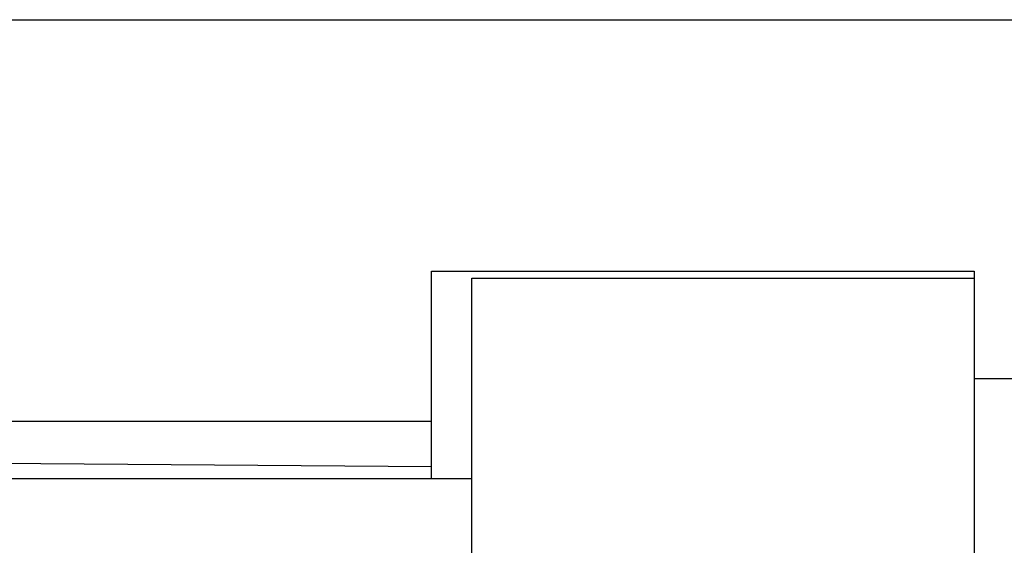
# Model space of a CAD drawing. Header units: millimetres. Extents: x 25 to 822, y 63 to 527.
# Tile 19 of 20: x 615 to 664, y 468 to 494. Entities that reach past the tile are written whole.
import ezdxf

# ---------------------------------------------------------------- set-up
doc = ezdxf.new("R2010")
doc.units = ezdxf.units.MM
doc.header["$MEASUREMENT"] = 0
doc.layers.add('12', color=7, linetype='Continuous')
doc.layers.add('4', color=7, linetype='Continuous')

msp = doc.modelspace()

# ---------------------------------------------------------------- linework, layer by layer
at = {"color": 7, "linetype": 'Continuous', "lineweight": 30}
for p, q in [((603.711, 494.008), (719.611, 494.008)), ((635.161, 481.48), (662.161, 481.48)), ((603.711, 474.008), (635.161, 474.008))]:
    msp.add_line(p, q, dxfattribs=at)
at = {"layer": '12', "color": 7, "linetype": 'Continuous', "lineweight": 30}
for p, q in [((592.104, 472.073), (635.161, 471.765)), ((637.161, 471.138), (584.161, 471.138))]:
    msp.add_line(p, q, dxfattribs=at)
at = {"layer": '4', "color": 7, "linetype": 'Continuous', "lineweight": 30}
for p, q in [((635.161, 471.138), (635.161, 481.48)), ((662.161, 481.48), (662.161, 372.241)), ((637.161, 447.386), (637.161, 481.138)), ((637.161, 481.138), (662.161, 481.138)), ((662.161, 476.138), (665.161, 476.138))]:
    msp.add_line(p, q, dxfattribs=at)

doc.saveas('drawing.dxf')
